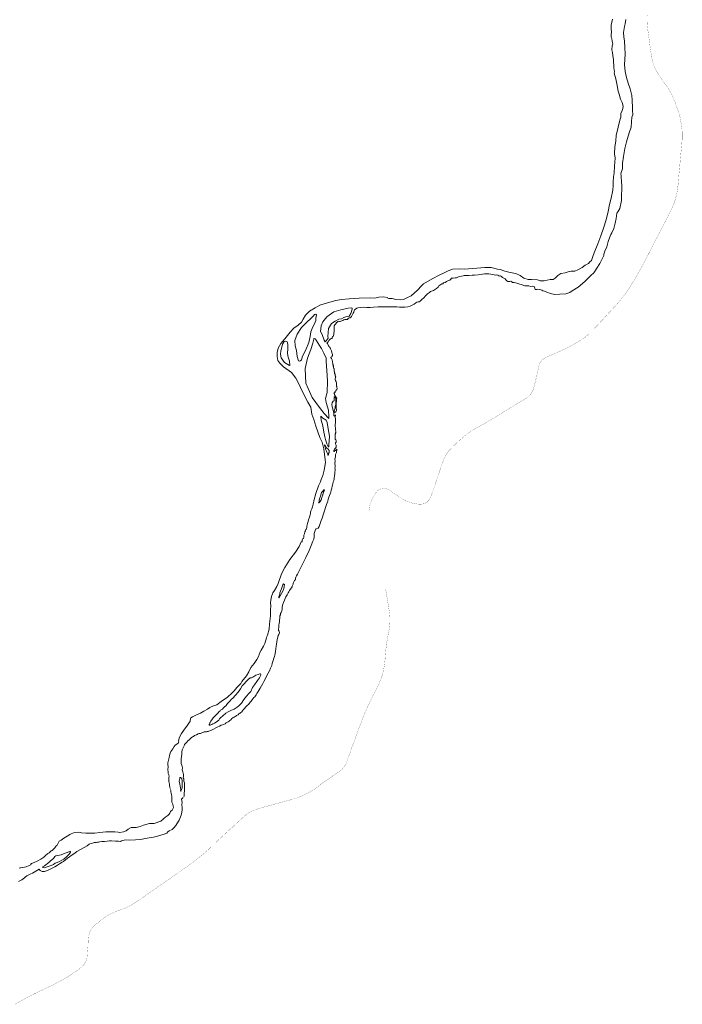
# Model space of a CAD drawing. Header units: metres. Extents: x 347609 to 404409, y 8548087 to 8605413.
# Tile 15 of 50: x 372492 to 374571, y 8560177 to 8563264. Entities that reach past the tile are written whole.
import ezdxf

# ---------------------------------------------------------------- set-up
doc = ezdxf.new("R2010")
doc.units = ezdxf.units.M
doc.layers.add('01. RIO', color=7, linetype='Continuous', lineweight=5, true_color=0x2776bb)
doc.layers.add('Red vial nacional', color=242, linetype='Continuous', lineweight=40)

# ---------------------------------------------------------------- blocks, each defined once
blk = doc.blocks.new('REIORORI')
at = {"layer": '01. RIO', "color": 152, "lineweight": 15, "true_color": 0x2776bb, "flags": 128}
for points in [[(372963.4, 8560853.9), (372962.6, 8560857.7), (372962.1, 8560862.7), (372961.4, 8560866.8), (372960.5, 8560871.3), (372959.8, 8560875.2), (372959.2, 8560882), (372959.5, 8560887.9), (372960.2, 8560891.6), (372959, 8560896.5), (372957.3, 8560900.5), (372957.1, 8560906.3), (372956.8, 8560911.1), (372955.9, 8560914.1), (372956.9, 8560920.5), (372956.3, 8560929.2), (372956.3, 8560934.2), (372958.2, 8560941.8), (372960.2, 8560950.9), (372961.3, 8560956.6), (372963.4, 8560964.5), (372965.6, 8560969.4), (372968.9, 8560973.1), (372971.8, 8560978.3), (372976.4, 8560985.1), (372979.6, 8560989.7), (372984.5, 8560992), (372989.8, 8560997), (372990.4, 8560999.1), (372989.9, 8561003.2), (372992.6, 8561014.3), (372999.6, 8561026.3), (373008.8, 8561039.3), (373015.6, 8561048.8), (373024.4, 8561060.9), (373026.7, 8561064), (373026.7, 8561066.7), (373027.2, 8561071.4), (373029, 8561075.3), (373033.9, 8561078.2), (373046.4, 8561084.9), (373058.5, 8561090), (373069.2, 8561095.6), (373080.4, 8561102), (373088.1, 8561107.9), (373099.3, 8561112.4), (373109.7, 8561115.9), (373123.8, 8561126), (373143.2, 8561139.7), (373157.6, 8561152.7), (373165, 8561159.5), (373173.1, 8561170.1), (373185.1, 8561182.8), (373188.6, 8561188.5), (373202.9, 8561206.9), (373210.3, 8561219), (373216.3, 8561233.3), (373227.3, 8561244.9), (373235.3, 8561257.5), (373242.4, 8561269.3), (373244.1, 8561277.8), (373249.6, 8561287.7), (373256.2, 8561299.5), (373260.9, 8561308.4), (373265.5, 8561326), (373267.2, 8561330.1), (373268.8, 8561334.5), (373274.1, 8561353.2), (373275.4, 8561370.2), (373278.2, 8561395), (373278.7, 8561413.2), (373279.3, 8561426.5), (373278.7, 8561435.5), (373279.3, 8561444.3), (373281.9, 8561455.5), (373285.6, 8561467.2), (373290.7, 8561474.3), (373298.1, 8561487), (373302.1, 8561496.4), (373313, 8561526.2), (373323.3, 8561546.9), (373339.3, 8561571.5), (373356.9, 8561594.3), (373368.7, 8561612.6), (373374.9, 8561626.7), (373377.8, 8561627.3), (373378.3, 8561630), (373378.1, 8561633.3), (373379.5, 8561637.1), (373381.8, 8561637.6), (373382.6, 8561641.6), (373383, 8561645), (373383.1, 8561647.8), (373384.9, 8561651.9), (373386.6, 8561657.8), (373388.8, 8561661.4), (373389.2, 8561665.2), (373391.4, 8561668.1), (373392.3, 8561672.1), (373392.1, 8561676.3), (373393.5, 8561679.9), (373394.2, 8561684.5), (373396.4, 8561690.4), (373398, 8561696.1), (373400.7, 8561704.3), (373403.1, 8561711.1), (373404.2, 8561715.6), (373404.2, 8561719), (373405.4, 8561724.5), (373407.8, 8561730), (373409.9, 8561736.4), (373412.1, 8561745.2), (373415.7, 8561759.9), (373420.7, 8561778.8), (373429.3, 8561802.3), (373434.9, 8561814.7), (373438, 8561822.9), (373442.3, 8561834.7), (373446.6, 8561851.9), (373451.4, 8561875.5), (373450.4, 8561884.2), (373445.9, 8561918.5), (373440.9, 8561939.5), (373433.8, 8561954.5), (373421.1, 8561989.8), (373414.5, 8562010.6), (373408.3, 8562027.6), (373404.9, 8562049.1), (373395.2, 8562065.1), (373379.2, 8562097.6), (373366.8, 8562125), (373358.3, 8562140.5), (373343.9, 8562157.8), (373319.1, 8562175.5), (373307.8, 8562187.1), (373302, 8562195.9), (373299.5, 8562208.3), (373299.2, 8562220.9), (373302.3, 8562233.9), (373310.8, 8562249.3), (373323.2, 8562264), (373340.3, 8562283.9), (373352.2, 8562297.1), (373365.1, 8562305.9), (373375.6, 8562315.8), (373381.1, 8562325), (373388.7, 8562337.6), (373401.3, 8562350.1), (373418.4, 8562360.3), (373433.1, 8562368.6), (373450.2, 8562374.5), (373483.1, 8562383.4), (373501.4, 8562386.6), (373525, 8562389.2), (373556.6, 8562391.1), (373593.6, 8562391.6), (373605.6, 8562391.4), (373618.9, 8562393.8), (373631.8, 8562395), (373645.3, 8562393.3), (373647, 8562390.9), (373650.1, 8562389.7), (373660, 8562389.9), (373671.7, 8562386.9), (373685.2, 8562386.2), (373695.6, 8562386.9), (373706.2, 8562391.8), (373719.7, 8562398.2), (373739.5, 8562415.8), (373752, 8562429.3), (373758.8, 8562436), (373785.9, 8562452.1), (373809.6, 8562464.2), (373821, 8562469.8), (373836, 8562476.7), (373849.2, 8562481.9), (373870.1, 8562483.4), (373886, 8562482), (373926.1, 8562485.1), (373951.3, 8562487), (373970.8, 8562486.7), (373990.4, 8562482.5), (373998.8, 8562480.8), (374013.5, 8562475.6), (374030.1, 8562471.5), (374048, 8562468.8), (374061.6, 8562461.6), (374073.4, 8562454.2), (374086.6, 8562449.5), (374097, 8562449.8), (374116.4, 8562448.2), (374124.6, 8562445.1), (374137.4, 8562445.3), (374156, 8562449.6), (374165.1, 8562450), (374171.9, 8562454), (374179.9, 8562461.6), (374190, 8562468.3), (374203.1, 8562470.6), (374216, 8562474.3), (374221.9, 8562476), (374232.9, 8562476), (374243.3, 8562479.7), (374256.4, 8562486.9), (374265.7, 8562494.5), (374276.5, 8562499.9), (374280, 8562505.3), (374285.7, 8562509.2), (374290.4, 8562521.2), (374293.9, 8562533.6), (374306.1, 8562561.7), (374314.5, 8562586.6), (374323.2, 8562610.8), (374332.1, 8562636.7), (374337.5, 8562662.7), (374342.4, 8562684.7), (374347.8, 8562704.9), (374353.1, 8562729.7), (374353.8, 8562744), (374353.8, 8562755.3), (374354.8, 8562771.9), (374356.9, 8562784.1), (374358.3, 8562805.1), (374360.2, 8562830), (374358.3, 8562843.3), (374358.7, 8562865.2), (374362.5, 8562883.9), (374363.4, 8562901.7), (374367.2, 8562917.9), (374371.2, 8562936.7), (374375.9, 8562952.1), (374377.7, 8562958.4), (374377.3, 8562970.1), (374382.2, 8562979.5), (374383.9, 8562986.1), (374385.2, 8562992.7), (374381.9, 8563004.9), (374377, 8563015.6), (374372.6, 8563030.6), (374368.9, 8563040.2), (374366.2, 8563057.8), (374362.3, 8563078.6), (374356.4, 8563097.1), (374358.1, 8563101.3), (374356, 8563113.1), (374355.9, 8563122), (374354.8, 8563130.9), (374354.8, 8563138.6), (374352.5, 8563151.6), (374351.2, 8563161.2), (374349.9, 8563169.5), (374351, 8563181.9), (374352.2, 8563188.5), (374351, 8563197.4), (374349.8, 8563205.4), (374347.3, 8563209.6), (374347.1, 8563218.1), (374348.2, 8563224.8), (374347.1, 8563237.1), (374347.5, 8563246.7), (374349.1, 8563256.2), (374351.7, 8563265.6)], [(373006.8, 8560827.2), (373007.6, 8560829.4), (373008, 8560836.5), (373008.8, 8560847.7), (373009, 8560857.1), (373009, 8560864.6), (373008.8, 8560871), (373006.7, 8560876.1), (373006.3, 8560881.6), (373006.3, 8560883.6), (373004.8, 8560886.4), (373005.8, 8560891.5), (373005.4, 8560897.5), (373003.5, 8560906), (373001.5, 8560912.2), (373001.9, 8560918.3), (373000.4, 8560926.1), (372998.7, 8560931.5), (372997.8, 8560936.3), (372997.8, 8560945.2), (372999.3, 8560954.5), (373000.2, 8560960.5), (372999.9, 8560967.3), (373001.3, 8560975), (373005.5, 8560983.5), (373007.2, 8560987.7), (373008.6, 8560991.1), (373011.6, 8560994.5), (373016.1, 8560998.2), (373019.4, 8561002.6), (373023.6, 8561005.9), (373025.6, 8561007.9), (373029.7, 8561012.4), (373033.5, 8561015.3), (373036.4, 8561016.2), (373040, 8561019.2), (373046.2, 8561021.7), (373051.8, 8561024.7), (373055.1, 8561025.6), (373059.2, 8561026), (373063, 8561028.1), (373066.4, 8561029.2), (373068.7, 8561030.1), (373070.1, 8561031), (373072.6, 8561031.4), (373075.4, 8561031.2), (373077.5, 8561031.5), (373079.7, 8561032.1), (373082.6, 8561032.3), (373085.2, 8561032.9), (373093.5, 8561035.9), (373095.9, 8561037.5), (373099.6, 8561039.4), (373107.4, 8561043.5), (373113.7, 8561046.8), (373118.6, 8561049.2), (373123.4, 8561051.5), (373127.7, 8561052.8), (373131.2, 8561054.3), (373136, 8561056.6), (373138.4, 8561058.1), (373139.9, 8561059.9), (373143.5, 8561061.8), (373145.5, 8561062.3), (373148.4, 8561064.7), (373151.4, 8561066.5), (373154.3, 8561069.2), (373157.5, 8561072.8), (373159.9, 8561074.5), (373161.3, 8561076.2), (373164.2, 8561077.6), (373167.8, 8561079.6), (373169.7, 8561080), (373171.4, 8561082.1), (373173.7, 8561082.9), (373175.5, 8561084.3), (373177, 8561084.8), (373179.2, 8561087.6), (373182.1, 8561089.2), (373183.8, 8561090.1), (373185.6, 8561091.5), (373188.2, 8561094), (373190.5, 8561096.7), (373194, 8561101), (373196.8, 8561104.5), (373201.3, 8561109.8), (373204.3, 8561113.1), (373206.7, 8561114.2), (373209, 8561117.1), (373214.9, 8561123.9), (373217.5, 8561127.6), (373223.5, 8561134.7), (373226.3, 8561138.4), (373229.2, 8561141), (373231.8, 8561144.3), (373233.8, 8561147.4), (373236.1, 8561151.4), (373240.2, 8561157.6), (373243.4, 8561163.1), (373245.9, 8561167.6), (373254.3, 8561182.3), (373257.7, 8561188.5), (373263.7, 8561200.8), (373266.6, 8561207.4), (373271, 8561215.1), (373275.4, 8561222.5), (373278.4, 8561230.4), (373282.2, 8561239.6), (373284.1, 8561245.6), (373286.6, 8561254.3), (373288.8, 8561261.7), (373291, 8561267.1), (373292.4, 8561271.9), (373294.1, 8561283.4), (373295.3, 8561291.3), (373296.6, 8561299.3), (373297.4, 8561305.8), (373298.2, 8561313.3), (373299.3, 8561320.3), (373301.5, 8561328.3), (373302.7, 8561333.2), (373304.7, 8561336.5), (373306.1, 8561339.2), (373306.4, 8561342.8), (373305.3, 8561346.7), (373303.5, 8561349.1), (373303.2, 8561351.2), (373303.5, 8561353.2), (373304.4, 8561359.3), (373304.9, 8561365.8), (373305.9, 8561371.5), (373306.5, 8561374.5), (373306.3, 8561378.6), (373306.9, 8561381.2), (373307.5, 8561388.9), (373308.2, 8561395.1), (373309.4, 8561397.7), (373309.9, 8561400.3), (373310, 8561402.2), (373312, 8561405.6), (373314.1, 8561410.6), (373314.6, 8561414.8), (373315.3, 8561421.2), (373316.5, 8561427.8), (373319.4, 8561436.8), (373322.4, 8561444.4), (373326.7, 8561454.3), (373330.8, 8561460.8), (373333.1, 8561464.5), (373334.2, 8561467.4), (373335.9, 8561469.8), (373338.1, 8561474.5), (373340.3, 8561477.2), (373344.3, 8561482.9), (373346.3, 8561485.6), (373346.2, 8561487.7), (373347.1, 8561489.7), (373349.3, 8561494.2), (373349.2, 8561496.4), (373350.8, 8561499.8), (373352.5, 8561503.6), (373353.8, 8561506), (373355.2, 8561506.3), (373356.2, 8561506.9), (373356.5, 8561509.1), (373356.7, 8561511.5), (373357.1, 8561512.5), (373358.3, 8561515.8), (373360.4, 8561520.5), (373362.9, 8561525.6), (373365.9, 8561531.3), (373388.9, 8561577.8), (373399.7, 8561599.3), (373406.5, 8561615.2), (373411, 8561629.5), (373414.3, 8561635.7), (373415.3, 8561642.1), (373415.3, 8561645.2), (373416, 8561652.8), (373418.9, 8561662.8), (373420.3, 8561667.3), (373422.8, 8561667.8), (373427.7, 8561669.6), (373430.8, 8561675), (373434.4, 8561684.3), (373437.8, 8561694.3), (373440.2, 8561701.6), (373444.6, 8561715), (373454.3, 8561743.6), (373458.2, 8561754.2), (373459.6, 8561760.2), (373461.4, 8561766.9), (373463.3, 8561772.4), (373467.5, 8561782.6), (373468.8, 8561789.4), (373470.9, 8561795.3), (373472.4, 8561801.2), (373472.8, 8561804.2), (373473.7, 8561809.1), (373475, 8561814.8), (373476.8, 8561819.1), (373478.6, 8561824.4), (373478.8, 8561829.6), (373479.4, 8561831.5), (373479.5, 8561834.9), (373480.3, 8561840.4), (373480.8, 8561846.3), (373481.4, 8561850.3), (373481.5, 8561854.5), (373480.6, 8561858.1), (373481.1, 8561861.6), (373481.1, 8561865.6), (373480.6, 8561872.8), (373481.1, 8561880.1), (373480.6, 8561885.9), (373481.3, 8561889.5), (373482.5, 8561894.1), (373482.6, 8561896), (373482.4, 8561898.6), (373482.5, 8561901.1), (373483.6, 8561903), (373485.4, 8561907.5), (373485.1, 8561909.2), (373486.5, 8561914.9), (373486.6, 8561917.4), (373486.3, 8561917.8), (373484.8, 8561916.3), (373484, 8561914.2), (373482.2, 8561913.3), (373480.7, 8561912.2), (373479.3, 8561910.7), (373478.1, 8561910.2), (373477.1, 8561910.8), (373476.2, 8561911.4), (373476.8, 8561912.4), (373477.8, 8561913.6), (373478.1, 8561914.6), (373478.7, 8561915.8), (373479.4, 8561917.2), (373480.4, 8561918.8), (373482.1, 8561921.1), (373484.2, 8561923.4), (373484.5, 8561924.3), (373484.7, 8561927.8), (373484.4, 8561929.6), (373483.7, 8561931.8), (373482.9, 8561934.6), (373482.1, 8561935.2), (373482.6, 8561937.8), (373484.1, 8561939.8), (373484.4, 8561941.6), (373484.2, 8561944.4), (373483.3, 8561946.9), (373481.9, 8561949.1), (373481.1, 8561951), (373481.7, 8561952.8), (373481.7, 8561955.2), (373481.7, 8561958.6), (373481.9, 8561962.5), (373481.8, 8561964.7), (373482.5, 8561965.8), (373482, 8561967.6), (373483, 8561969), (373483.8, 8561970.4), (373482.9, 8561971.3), (373483, 8561973.2), (373483.3, 8561973.7), (373483.1, 8561974.8), (373482.1, 8561977.1), (373482.3, 8561980.2), (373482.2, 8561984.8), (373481.7, 8561988.3), (373481.6, 8561992.1), (373481.8, 8561996.3), (373482.1, 8561999.5), (373482.3, 8562002.5), (373482.2, 8562004.9), (373482.1, 8562008.6), (373482, 8562011.4), (373482.1, 8562013.6), (373481.8, 8562016.5), (373481.2, 8562017.6), (373481.6, 8562020), (373482, 8562022), (373482.4, 8562023.6), (373482.3, 8562025), (373480.9, 8562023.6), (373479.3, 8562021.5), (373478.5, 8562022), (373477.2, 8562023.2), (373477.4, 8562024.8), (373477.3, 8562026), (373477.7, 8562026.9), (373477.5, 8562028.6), (373477.5, 8562030), (373478.7, 8562031.6), (373479.6, 8562033.3), (373480.3, 8562033.5), (373481.3, 8562033.5), (373482.3, 8562033.7), (373483.5, 8562034.7), (373484.6, 8562036.2), (373485.8, 8562038.6), (373485.4, 8562042.2), (373485, 8562045), (373484.8, 8562048.9), (373484.5, 8562050.7), (373484.5, 8562052.8), (373484.2, 8562054.6), (373484.5, 8562056.8), (373484.8, 8562059.4), (373485, 8562063.5), (373485.6, 8562067), (373485.7, 8562070), (373485.4, 8562071.7), (373485.8, 8562074), (373486.2, 8562077.5), (373484.8, 8562079.2), (373482.1, 8562082.8), (373481.7, 8562083.7), (373481, 8562085.7), (373480.1, 8562086.6), (373479.3, 8562088.4), (373478.9, 8562091.5), (373478.1, 8562092.6), (373477.7, 8562093.4), (373480.1, 8562095.2), (373481.1, 8562096.7), (373480.7, 8562098), (373482.3, 8562099.9), (373485.1, 8562103.4), (373487.1, 8562105.1), (373487.8, 8562106.2), (373487.6, 8562107.8), (373487.3, 8562109), (373486.7, 8562110.5), (373486.3, 8562112.5), (373486.3, 8562114), (373485.8, 8562115), (373485.3, 8562115.7), (373485.3, 8562119.7), (373485.2, 8562122.1), (373485.3, 8562124.1), (373485.3, 8562126.8), (373484.7, 8562128.3), (373483.6, 8562129.5), (373483.3, 8562131.6), (373482.6, 8562133.1), (373481.4, 8562135.9), (373481.3, 8562137.6), (373482, 8562141.3), (373482.8, 8562142.1), (373483, 8562143.1), (373482.6, 8562143.9), (373482.3, 8562144.7), (373482.1, 8562146.9), (373481.8, 8562147.7), (373481, 8562148.3), (373481.1, 8562149.7), (373481.5, 8562150.2), (373481.3, 8562151.5), (373481, 8562152.5), (373480.2, 8562153.3), (373480.1, 8562153.8), (373479.8, 8562155), (373479.6, 8562156.1), (373479.5, 8562156.7), (373479.8, 8562158.6), (373480.1, 8562159.4), (373479.7, 8562160.7), (373478.6, 8562161.1), (373478.4, 8562163), (373478.6, 8562164.4), (373478.4, 8562165.3), (373478.3, 8562166), (373478.3, 8562167), (373478.2, 8562169.1), (373477.2, 8562170.3), (373476.5, 8562172.1), (373476.5, 8562173.8), (373476, 8562175.4), (373476.2, 8562176.3), (373475.5, 8562177.6), (373475.6, 8562178.8), (373475.7, 8562179.9), (373475.2, 8562181.8), (373474.6, 8562183.1), (373474.3, 8562184.2), (373474.4, 8562186.2), (373474, 8562187.4), (373473.2, 8562189), (373473.3, 8562191), (373473.1, 8562192.6), (373472.7, 8562193.8), (373471.8, 8562195.9), (373471.6, 8562198), (373471.3, 8562199.9), (373469.6, 8562201.6), (373467.5, 8562204.9), (373468.1, 8562205.9), (373471.8, 8562208.1), (373471.5, 8562209.2), (373472.3, 8562210.4), (373473.1, 8562211.5), (373473.4, 8562212), (373472.7, 8562214), (373471.5, 8562217.9), (373471, 8562219.4), (373471.3, 8562220.4), (373470.8, 8562222.1), (373470, 8562224.6), (373469.7, 8562226.2), (373467.9, 8562230.1), (373467, 8562232.6), (373466.7, 8562234.4), (373466.3, 8562235), (373465, 8562235.8), (373462.1, 8562239), (373460.2, 8562242), (373456.9, 8562249.2), (373455.7, 8562251.4), (373458.2, 8562253.1), (373459.8, 8562254), (373460.1, 8562256.5), (373461.3, 8562258.6), (373463.6, 8562260.1), (373464.4, 8562261.8), (373466.4, 8562263.6), (373469.2, 8562264.7), (373471.2, 8562265), (373472, 8562265.3), (373472.5, 8562267.6), (373472.7, 8562269.7), (373473.6, 8562270.6), (373474.7, 8562271.1), (373476.2, 8562273.5), (373477, 8562277.1), (373477.3, 8562279.8), (373477.7, 8562282.5), (373477.9, 8562285.1), (373478, 8562289.9), (373478.4, 8562294.8), (373478.8, 8562300), (373478.6, 8562303.8), (373480.2, 8562307.1), (373482.3, 8562309.6), (373484.2, 8562311.5), (373484.4, 8562312.6), (373484.4, 8562313.9), (373485.4, 8562314.5), (373487, 8562315.1), (373488.1, 8562315.6), (373489.1, 8562316.7), (373489.6, 8562317.8), (373491.8, 8562318.4), (373495, 8562318.1), (373496.7, 8562317.9), (373499.6, 8562318.6), (373502.4, 8562319.6), (373505, 8562321.2), (373508.9, 8562323), (373512.1, 8562324.3), (373515.6, 8562324.4), (373519.6, 8562323.7), (373520.5, 8562323.8), (373521, 8562324.7), (373521, 8562326.4), (373522.9, 8562327.9), (373525, 8562329.3), (373527.1, 8562329.1), (373529.2, 8562329.8), (373531, 8562331.1), (373532.8, 8562333.5), (373536.1, 8562339.6), (373538.4, 8562343.9), (373540.4, 8562347.6), (373541.4, 8562352.8), (373542.4, 8562354.4), (373545.5, 8562356.9), (373549.5, 8562359.3), (373552.8, 8562360.5), (373571.5, 8562362.7), (373580.4, 8562362.1), (373590.9, 8562362.1), (373601.7, 8562363.2), (373616.5, 8562364), (373632.9, 8562364.2), (373653, 8562363.6), (373674.5, 8562363.6), (373683.6, 8562362.7), (373699.7, 8562362.7), (373709.5, 8562364.2), (373716.8, 8562365.9), (373729.3, 8562372), (373734.9, 8562376.6), (373737.8, 8562378.3), (373742, 8562379.5), (373745.5, 8562379.1), (373748.4, 8562381.3), (373754.7, 8562387.9), (373759.4, 8562391.7), (373765.1, 8562398.7), (373771.2, 8562404.6), (373777.1, 8562409.2), (373780.9, 8562412.4), (373784.2, 8562412.9), (373790.4, 8562415.2), (373799.1, 8562421.5), (373805.1, 8562425.5), (373807.2, 8562429.5), (373816, 8562435.5), (373819.1, 8562436.3), (373821.8, 8562438.9), (373826.4, 8562440.5), (373830.4, 8562443.5), (373834.7, 8562445.3), (373840.7, 8562448), (373844.8, 8562451.1), (373846.7, 8562453.4), (373851.2, 8562453.7), (373858, 8562454.8), (373862.6, 8562455.1), (373866.6, 8562457.1), (373870.5, 8562458.5), (373877.5, 8562459.8), (373883.5, 8562461.2), (373886.7, 8562462), (373894.9, 8562461.8), (373901.3, 8562462.3), (373910.9, 8562463.3), (373918.6, 8562463.6), (373930.4, 8562464.1), (373939.1, 8562465.2), (373943.6, 8562466.1), (373949.5, 8562467.2), (373956.3, 8562467.8), (373963.8, 8562467), (373970, 8562466.4), (373979.8, 8562464.1), (373984, 8562462.8), (373986.8, 8562464), (373991.8, 8562462.9), (373995.1, 8562460.7), (373998.2, 8562459.8), (373999.7, 8562460.7), (374003.6, 8562458.6), (374006.7, 8562455.7), (374011.1, 8562453.3), (374014.7, 8562451.6), (374017.2, 8562448.2), (374020, 8562445.6), (374023.6, 8562443.5), (374028.7, 8562443.4), (374032.4, 8562444.1), (374035.4, 8562441.9), (374037.7, 8562440.6), (374043.1, 8562439.8), (374051.1, 8562438.1), (374057.4, 8562435.5), (374068.3, 8562432.6), (374076.4, 8562429.9), (374081.8, 8562429.9), (374089.2, 8562429.7), (374094.2, 8562427.2), (374099.7, 8562428.8), (374105.7, 8562427.3), (374108, 8562422.2), (374109.4, 8562418.6), (374114.6, 8562418.1), (374117.7, 8562419.1), (374123.5, 8562417.8), (374129.4, 8562416.1), (374132.7, 8562413.8), (374137.9, 8562412.7), (374145.3, 8562410.3), (374156.9, 8562405.5), (374170.7, 8562402.9), (374186.1, 8562403.6), (374205.6, 8562404.9), (374217.7, 8562408.4), (374224.9, 8562413.9), (374243.7, 8562425.7), (374264.9, 8562443.4), (374283.9, 8562461.7), (374292.7, 8562470.1), (374311.7, 8562499.6), (374324.4, 8562524.6), (374324.8, 8562529.3), (374327.8, 8562538.5), (374333.4, 8562552.4), (374337.6, 8562568.6), (374342.7, 8562580.2), (374346.3, 8562590.2), (374349.7, 8562596.1), (374356.1, 8562609.4), (374359.8, 8562625.9), (374362.9, 8562640.6), (374365.7, 8562657.8), (374368.4, 8562662.1), (374374.3, 8562672.4), (374379.8, 8562697), (374379.6, 8562719), (374380.7, 8562727.9), (374381.4, 8562745.9), (374379.9, 8562754.4), (374379.4, 8562760.3), (374378.9, 8562768.2), (374379, 8562775.6), (374377.4, 8562779.9), (374378.7, 8562785.1), (374383.1, 8562796.4), (374383.4, 8562814.2), (374385.8, 8562835), (374390.3, 8562860.5), (374395.6, 8562881.3), (374404.4, 8562909), (374410.2, 8562927.3), (374410.7, 8562943.6), (374412.4, 8562958.4), (374415.2, 8562965.7), (374414.1, 8562980.5), (374414.7, 8562989.3), (374414.7, 8562997), (374413.2, 8563002.8), (374413, 8563012.4), (374412, 8563026.8), (374407.4, 8563047.7), (374400.4, 8563065.2), (374395.6, 8563083.5), (374391.1, 8563101.8), (374389.2, 8563123.4), (374390.9, 8563156.2), (374390.7, 8563177.5), (374389, 8563197), (374387.3, 8563210.3), (374385.6, 8563224), (374389, 8563243.4), (374391.1, 8563251.3), (374393.5, 8563265)], [(372491.5, 8560603), (372492.3, 8560604.2), (372500.9, 8560605.6), (372512.1, 8560608.2), (372520.9, 8560612), (372526.4, 8560613.7), (372526.8, 8560616.5), (372528.8, 8560618.4), (372537.2, 8560621.2), (372546.2, 8560625.5), (372558.2, 8560631.5), (372567.5, 8560638.1), (372573.8, 8560644), (372578.4, 8560648.1), (372580, 8560649.8), (372584.5, 8560651.3), (372586.4, 8560653.9), (372590.7, 8560657.5), (372593.9, 8560658.9), (372596, 8560661.1), (372601, 8560665.9), (372604.6, 8560671.1), (372605.6, 8560673.3), (372608.8, 8560676.2), (372611.6, 8560679.7), (372612.8, 8560684.1), (372615.4, 8560688), (372621.5, 8560691.2), (372629.9, 8560697.9), (372640, 8560703.7), (372649.2, 8560709.3), (372652.8, 8560711.6), (372663.3, 8560714.9), (372677.3, 8560716.1), (372685.6, 8560714.7), (372698.8, 8560712.9), (372714.2, 8560713.3), (372727.4, 8560713.3), (372742.7, 8560715.2), (372762.1, 8560717), (372775, 8560718), (372789.7, 8560717.8), (372800.3, 8560716.4), (372805.3, 8560715.9), (372817.7, 8560717.9), (372825.6, 8560720.3), (372831.8, 8560726), (372840.9, 8560730.7), (372857.4, 8560731.6), (372869.3, 8560734.2), (372880.1, 8560738.2), (372898.9, 8560743.2), (372913.2, 8560744.1), (372934.7, 8560750.5), (372941.5, 8560756.9), (372945.1, 8560760.1), (372949.9, 8560764.2), (372956.3, 8560768.5), (372960.3, 8560772.9), (372962.5, 8560775.9), (372963.2, 8560779.3), (372964.3, 8560781.6), (372966.3, 8560782.3), (372970, 8560785.5), (372972.5, 8560789.7), (372974.2, 8560794.2), (372973.2, 8560798.3), (372971.6, 8560803.9), (372968.6, 8560810.8), (372968.7, 8560815.2), (372968.8, 8560820), (372969.4, 8560823.9), (372969.2, 8560829.1), (372968.1, 8560834), (372967, 8560838.6), (372965.9, 8560842.5), (372965.6, 8560845.9), (372964.3, 8560850.4)], [(372487.4, 8560561.5), (372497.9, 8560566.8), (372506.8, 8560573.2), (372509.3, 8560576.7), (372514.4, 8560579.2), (372520.7, 8560582.8), (372526.2, 8560585.6), (372531.3, 8560588), (372547.4, 8560596.8), (372552.4, 8560600.5), (372555.6, 8560596.7), (372562.4, 8560593.2), (372569.8, 8560593.6), (372578.3, 8560596.4), (372589.4, 8560601.5), (372602, 8560607.5), (372610.3, 8560612.9), (372616.2, 8560617.4), (372624.9, 8560622.5), (372629.1, 8560624.5), (372635.5, 8560629.6), (372641.9, 8560634.6), (372647.4, 8560639), (372653.1, 8560642.9), (372664.1, 8560650.8), (372671.3, 8560656), (372680.2, 8560661.5), (372693.6, 8560668.4), (372703.2, 8560673.7), (372709.2, 8560678.5), (372711.8, 8560680), (372720, 8560682.4), (372726.4, 8560683.8), (372732.1, 8560683.8), (372735.5, 8560684.9), (372740.1, 8560685.2), (372742.5, 8560686), (372749.2, 8560687.2), (372757.7, 8560687.3), (372766.4, 8560687.8), (372773.7, 8560689.6), (372780.1, 8560689.3), (372791.9, 8560688), (372801.2, 8560688.2), (372807.8, 8560686.9), (372807.6, 8560687.2), (372811.4, 8560689.6), (372823.1, 8560692.2), (372837.3, 8560691.8), (372854.8, 8560691.9), (372870.7, 8560693.6), (372891.7, 8560697.5), (372911, 8560700.5), (372924.4, 8560704.3), (372944.8, 8560709.7), (372952.8, 8560713.1), (372956.4, 8560717.3), (372961, 8560721.1), (372970.2, 8560725.3), (372975.3, 8560730.3), (372981.3, 8560737), (372985, 8560742.4), (372991.7, 8560753.9), (372997.8, 8560769.9), (373000, 8560778.7), (373001.2, 8560786.5), (373001.4, 8560792.6), (373000, 8560803.1), (373001, 8560809.8), (372999.2, 8560819.7), (373000.7, 8560821), (373004.1, 8560824.9), (373004.6, 8560825.4)]]:
    blk.add_lwpolyline(points, dxfattribs=at)
for points in [[(373366.3, 8562194.3), (373362.4, 8562208.4), (373360.3, 8562226.8), (373356.1, 8562241.4), (373355, 8562258.2), (373362.1, 8562278.1), (373375.5, 8562298.9), (373393.6, 8562317), (373404.4, 8562326.2), (373412, 8562334.8), (373416.9, 8562340.1), (373420.4, 8562340.9), (373422.7, 8562338.5), (373421.1, 8562328.5), (373420.4, 8562320.7), (373416.4, 8562310.2), (373411.4, 8562301.5), (373404.9, 8562285.5), (373402.8, 8562270.6), (373398.3, 8562252.5), (373389.1, 8562229.4), (373378.9, 8562209.2), (373375.6, 8562197.9), (373372.4, 8562194.9), (373369, 8562193.5)], [(373532.9, 8562360.7), (373522, 8562359.3), (373498.7, 8562354.3), (373477.7, 8562347.7), (373454.9, 8562332.3), (373442.7, 8562317.2), (373437.1, 8562304.7), (373435.8, 8562286.1), (373440.6, 8562276.9), (373446.4, 8562259.6), (373450.1, 8562254.3), (373452.8, 8562257.2), (373459.4, 8562265.2), (373458.9, 8562271), (373459.4, 8562283.8), (373460.2, 8562295.7), (373470, 8562311.1), (373481.4, 8562318.8), (373493.4, 8562325.1), (373501.1, 8562326.5), (373508.5, 8562329.9), (373515.1, 8562332.8), (373525.5, 8562334.7), (373530.5, 8562343.2), (373535.2, 8562356.7), (373534.7, 8562360.1)], [(373316.6, 8562246.7), (373313.6, 8562237.9), (373310.7, 8562226.4), (373310, 8562215.6), (373311.8, 8562204), (373322.8, 8562189.7), (373338.3, 8562179.9), (373339.6, 8562181.3), (373337.8, 8562193.6), (373333.6, 8562205.7), (373331.5, 8562217.8), (373333.3, 8562233.1), (373333.3, 8562239.7), (373332.6, 8562247), (373330.5, 8562253.7), (373326.7, 8562256), (373321, 8562254.9), (373318.2, 8562250.2)], [(373414.5, 8562262.8), (373411.3, 8562249.8), (373405, 8562230.1), (373395.1, 8562203.2), (373387.6, 8562170.5), (373388, 8562146), (373389.2, 8562124.3), (373396.3, 8562107.8), (373408.9, 8562079.4), (373432.6, 8562048.1), (373447.2, 8562029.2), (373461.1, 8562013.8), (373461.6, 8562018.5), (373460, 8562039.7), (373452.8, 8562064.2), (373451.6, 8562076.9), (373456.8, 8562095.2), (373457.8, 8562130.9), (373455.3, 8562165), (373453.8, 8562176.6), (373452.8, 8562195), (373452.8, 8562202.9), (373445.9, 8562218.3), (373438.2, 8562232.8), (373432.7, 8562242.7), (373421.6, 8562259.4), (373418.6, 8562263.7), (373416, 8562264.3), (373414.9, 8562263.7)], [(373479.2, 8562081.8), (373478.6, 8562080.5), (373478.7, 8562078), (373478.5, 8562073.8), (373478.2, 8562069.3), (373475.3, 8562067.8), (373472.3, 8562062.7), (373471.1, 8562059.1), (373472.3, 8562050.2), (373473.9, 8562044.4), (373475.5, 8562038.5), (373475.8, 8562034.7), (373476.2, 8562033.7), (373477, 8562033.9), (373478, 8562036.3), (373479.8, 8562040.1), (373480.8, 8562043), (373481.2, 8562046.8), (373481.3, 8562051), (373482.4, 8562056), (373483, 8562058.1), (373483.3, 8562062.5), (373483.8, 8562066.4), (373483.5, 8562070.2), (373483.7, 8562071.8), (373484, 8562074.4), (373484.2, 8562075.6), (373483.5, 8562077.2), (373481.5, 8562079.7), (373480.8, 8562080.9), (373480.4, 8562081.7), (373479.9, 8562081.8)], [(373436.7, 8562021.5), (373442.5, 8562014.8), (373453.1, 8562008.5), (373456.3, 8562001.3), (373459.2, 8561981.2), (373461.1, 8561969.9), (373463.5, 8561958), (373463.1, 8561942.1), (373461.8, 8561933.7), (373461.5, 8561927.8), (373461.7, 8561925.1), (373460.5, 8561924.8), (373459.1, 8561926.4), (373455.4, 8561934.7), (373451.4, 8561948), (373449.2, 8561955.9), (373447.5, 8561961.5), (373445.9, 8561971), (373443.2, 8561990.6), (373437.9, 8562008.9), (373436.7, 8562018.5), (373436.3, 8562020.3), (373436.4, 8562021.2)], [(373447.7, 8561931.4), (373450.1, 8561929.7), (373452.4, 8561925.6), (373454.5, 8561922.2), (373456.8, 8561919.4), (373458.3, 8561918.1), (373460.1, 8561916.6), (373461.7, 8561914.6), (373462.2, 8561912.9), (373462.4, 8561911.1), (373462.1, 8561907.2), (373460.8, 8561903.5), (373460.2, 8561899.8), (373459.5, 8561899.2), (373457.9, 8561900.2), (373457.1, 8561903.9), (373455, 8561907.7), (373454.1, 8561911.4), (373452.6, 8561915.7), (373451.5, 8561918), (373451, 8561920.2), (373450.4, 8561922.7), (373449, 8561927.9), (373448.2, 8561929.4), (373447.9, 8561930.4)], [(373429.4, 8561748.9), (373431.4, 8561753.4), (373431.4, 8561756.1), (373432.1, 8561761.4), (373435, 8561770), (373438.9, 8561781.6), (373442.4, 8561786.3), (373445, 8561789.5), (373447, 8561789.8), (373447.7, 8561788.9), (373445, 8561783.4), (373442.6, 8561774), (373440.1, 8561765.6), (373437.9, 8561758.8), (373434.3, 8561753.5), (373431, 8561749.9), (373430, 8561748.7)], [(373305.7, 8561450.8), (373309, 8561457.3), (373313, 8561464.9), (373316.8, 8561472.6), (373320.2, 8561480.6), (373321.2, 8561486), (373321.5, 8561489.2), (373322.6, 8561491.4), (373322.7, 8561493.4), (373319.6, 8561494.9), (373316.9, 8561491.6), (373314.7, 8561486.3), (373312.8, 8561479.3), (373309.8, 8561472.6), (373307.8, 8561466.7), (373307.6, 8561463.7), (373306.3, 8561459.3), (373304.9, 8561454), (373304.7, 8561452.1), (373305, 8561451.1)], [(373235.8, 8561188.5), (373228.8, 8561178.6), (373221.8, 8561170.6), (373216.8, 8561157.8), (373211, 8561151.4), (373203.1, 8561143.1), (373195.3, 8561132.2), (373187.9, 8561121.3), (373179, 8561112.7), (373174.1, 8561108.8), (373167.9, 8561103.9), (373164.7, 8561101.8), (373155.9, 8561099.1), (373145.3, 8561094.1), (373138, 8561089.7), (373134.8, 8561087), (373131.9, 8561083.9), (373128, 8561080), (373122.5, 8561075.6), (373118.5, 8561071.5), (373115.9, 8561068), (373108, 8561061.8), (373102.6, 8561058.4), (373098, 8561056.1), (373094.1, 8561054), (373091.2, 8561053.1), (373089.1, 8561052.5), (373087.6, 8561052.4), (373086.5, 8561052.5), (373086.1, 8561052.7), (373086, 8561053.7), (373087.6, 8561055.6), (373088.4, 8561057.1), (373088.4, 8561058.4), (373088.2, 8561058.9), (373088.7, 8561060.8), (373091.6, 8561065), (373096.2, 8561071.5), (373099, 8561074.9), (373102, 8561078.6), (373104.9, 8561081.1), (373108.3, 8561083.9), (373110.5, 8561086.3), (373112.1, 8561088.9), (373114.7, 8561091), (373116.2, 8561093.3), (373119.4, 8561095.6), (373120.6, 8561097.5), (373122.4, 8561098.8), (373124.1, 8561100.8), (373127.7, 8561102.6), (373130.2, 8561105.2), (373133.4, 8561108.7), (373138.9, 8561114.1), (373143.7, 8561119.7), (373148.1, 8561124.1), (373150.8, 8561126.8), (373156.6, 8561133.4), (373160, 8561137.1), (373168.8, 8561146), (373175.6, 8561154.2), (373179.8, 8561159.8), (373184.6, 8561166.3), (373190, 8561175), (373195.5, 8561181.1), (373201.7, 8561188.6), (373208, 8561195.3), (373214.8, 8561200.1), (373219.1, 8561200.6), (373222.6, 8561202.6), (373233, 8561208.5), (373239.5, 8561211.1), (373244.8, 8561212.5), (373247.2, 8561212.5), (373248.4, 8561211.3), (373248.2, 8561209.1), (373243.9, 8561200.4), (373237.2, 8561191.8)], [(372997.3, 8560844.8), (372999.3, 8560850), (373001.3, 8560854.5), (373001.5, 8560861), (373001.3, 8560872.1), (373001.1, 8560878.5), (373000.5, 8560883.5), (372999.4, 8560886.3), (372995.9, 8560888.2), (372993.8, 8560887.6), (372993.7, 8560884.2), (372992.6, 8560881.7), (372991.8, 8560875.5), (372993.8, 8560867.7), (372995.5, 8560859.8), (372996.6, 8560856.4), (372997.4, 8560849.6), (372996.6, 8560845.9), (372996.9, 8560844.5)], [(372563.6, 8560607.8), (372568.9, 8560610.9), (372582.8, 8560621.4), (372587.8, 8560626.4), (372597.8, 8560634.1), (372602.1, 8560640), (372605.4, 8560642), (372621.4, 8560645.2), (372634.3, 8560651), (372648.7, 8560655.8), (372650.5, 8560655.9), (372650.9, 8560653.6), (372646.7, 8560647.2), (372639.3, 8560639.7), (372630.4, 8560632), (372624, 8560628.6), (372616.9, 8560624.9), (372608.9, 8560621.6), (372603.2, 8560619), (372598, 8560615.3), (372590.3, 8560612.1), (372580.9, 8560609), (372575.1, 8560606.3), (372568.2, 8560605.1), (372564.4, 8560606), (372563.8, 8560606.6)]]:
    blk.add_lwpolyline(points, close=True, dxfattribs=at)

msp = doc.modelspace()

# ---------------------------------------------------------------- linework, layer by layer
at = {"layer": 'Red vial nacional', "transparency": 33554623, "const_width": 0.5}
for points in [[(373587.8, 8561725.2), (373590.1, 8561740.5), (373594.9, 8561754.9), (373601.2, 8561768.1), (373608.2, 8561779.7), (373616.1, 8561788.6), (373625.1, 8561793.4), (373634.8, 8561794.7), (373643.7, 8561793.1), (373651.8, 8561789.1), (373659.3, 8561783.9), (373667, 8561778.4), (373675, 8561772.7), (373683.5, 8561766.8), (373692.6, 8561760.8), (373702.8, 8561755.4), (373714.1, 8561751), (373726.2, 8561747.7), (373738.1, 8561745.6), (373749.2, 8561744.8), (373759.4, 8561746.2), (373768.6, 8561750.8), (373776, 8561758.6), (373781.4, 8561768.4), (373785.7, 8561779.6), (373789.8, 8561791.5), (373794, 8561804.1), (373798.6, 8561817.4), (373803.4, 8561831.3), (373808.3, 8561845.5), (373813.1, 8561859.6), (373817.9, 8561873.8), (373823.1, 8561887.6), (373829.8, 8561900.3), (373838.3, 8561912.2), (373848.5, 8561923.3), (373859.3, 8561933.6), (373871, 8561944.4), (373883, 8561955.1), (373895, 8561965.1), (373907.4, 8561974), (373919.2, 8561981.2), (373929, 8561986.6), (373935.9, 8561990.1), (373947.4, 8561996.2), (373956, 8562001.4), (373961.2, 8562004.7), (373967.5, 8562008.5), (373974.9, 8562012.9), (373982.4, 8562017.3), (373990.3, 8562022), (373998.9, 8562027.2), (374008.1, 8562033), (374017.9, 8562039), (374027.5, 8562044.9), (374036.8, 8562050.6), (374045.9, 8562056.3), (374054.8, 8562061.8), (374063.8, 8562067.1), (374072.9, 8562072.2), (374081.6, 8562077.4), (374089.2, 8562083.2), (374095.6, 8562090.4), (374100.7, 8562099.4), (374104.4, 8562109.9), (374107.5, 8562121.5), (374110.5, 8562133.6), (374113.5, 8562145.9), (374116.3, 8562158.2), (374118.8, 8562169.7), (374121.2, 8562180.3), (374124.7, 8562189.4), (374130.2, 8562196.8), (374137.7, 8562202.5), (374146, 8562206.6), (374153.9, 8562210), (374159.6, 8562212.5), (374167.2, 8562215.8), (374176.1, 8562219.9), (374182.2, 8562222.6), (374189.5, 8562225.9), (374197.7, 8562229.7), (374205.9, 8562233.6), (374214.6, 8562238), (374224, 8562243), (374234.1, 8562248.6), (374244.4, 8562254.6), (374254.5, 8562260.8), (374264.2, 8562267.5), (374273.5, 8562275.2), (374282.7, 8562283.9), (374292, 8562293.3), (374301.3, 8562303.2), (374310.6, 8562313), (374320, 8562322.9), (374329.5, 8562333.3), (374339.3, 8562344), (374349.5, 8562354.9), (374359.8, 8562366), (374369.9, 8562377.1), (374379.9, 8562388.8), (374389.5, 8562401.3), (374398.7, 8562414.7), (374407.6, 8562428.3), (374416, 8562441.8), (374424.1, 8562455), (374431.6, 8562467.9), (374438.3, 8562480.3), (374445.1, 8562492.6), (374451.9, 8562505.2), (374458.9, 8562518.4), (374465.7, 8562531.8), (374472.3, 8562544.9), (374479, 8562558.2), (374486, 8562571.7), (374493.3, 8562585.4), (374500.7, 8562599.3), (374508, 8562613.5), (374515.3, 8562627.9), (374522.7, 8562642.3), (374530, 8562656.4), (374536.9, 8562670.2), (374543.2, 8562684.1), (374548.1, 8562698.3), (374552.8, 8562714.4), (374555.3, 8562730.1), (374557.4, 8562747), (374558.9, 8562764.5), (374560.4, 8562782.4), (374562.3, 8562801), (374563.8, 8562818.7), (374565.3, 8562836.1), (374567, 8562853.2), (374568.6, 8562870.2), (374570, 8562887.2), (374570.4, 8562904.3), (374569.6, 8562921.5), (374566.9, 8562938.3), (374564.1, 8562956.1), (374559.5, 8562973.1), (374553.6, 8562988.9), (374548, 8563004.8), (374542, 8563020), (374535, 8563034.6), (374526.7, 8563048.6), (374517.4, 8563062), (374507.8, 8563075.1), (374498.7, 8563088.2), (374490.4, 8563101.6), (374483.2, 8563115.9), (374478.1, 8563131.4), (374474.3, 8563147.3), (374471.8, 8563163.7), (374469.5, 8563180.4), (374467.3, 8563197.1), (374465, 8563213.9), (374462.7, 8563230.4), (374460.8, 8563246.4), (374459.7, 8563262.2), (374460.2, 8563278.2)], [(372477, 8560176.9), (372492.6, 8560185.8), (372508.3, 8560194.4), (372524.1, 8560202.7), (372540.9, 8560211.2), (372556.5, 8560218.6), (372572.9, 8560226.3), (372589, 8560234.1), (372605, 8560242.1), (372620.6, 8560250.3), (372635.9, 8560259), (372650.6, 8560268.2), (372664.5, 8560277.4), (372676.7, 8560285.9), (372686.7, 8560293.7), (372694.1, 8560301.8), (372699.5, 8560311.2), (372702.4, 8560321.6), (372703.5, 8560332.3), (372704.2, 8560343.8), (372705.6, 8560356.1), (372706.1, 8560368.5), (372706.8, 8560380.7), (372708.2, 8560392.3), (372711.4, 8560403.4), (372716.9, 8560413.6), (372724.7, 8560422.7), (372734.2, 8560430.6), (372744.5, 8560438.2), (372755.2, 8560446.1), (372766.4, 8560454.1), (372778.5, 8560461.2), (372791.1, 8560466.8), (372803.6, 8560471.3), (372816.1, 8560475.7), (372828.5, 8560480.9), (372840.9, 8560487.5), (372853.3, 8560495.3), (372865.8, 8560503.8), (372878.5, 8560512.4), (372891, 8560521), (372903.3, 8560529.5), (372915.5, 8560538), (372927.3, 8560546.4), (372938.4, 8560554.3), (372950.9, 8560562.5), (372962.1, 8560570.3), (372973.2, 8560578.1), (372983.5, 8560585.7), (372995.6, 8560593.8), (373007, 8560601.8), (373018.5, 8560609.9), (373029.9, 8560618.1), (373041.2, 8560626.5), (373052.2, 8560635.1), (373063, 8560644), (373073.6, 8560653.1), (373084.2, 8560662.5), (373094.6, 8560672.2), (373104.2, 8560681.8), (373114.7, 8560691.6), (373125.5, 8560701.5), (373136.8, 8560711.9), (373147.8, 8560721.9), (373158.9, 8560731.9), (373169.1, 8560741.5), (373179.9, 8560751.4), (373190.3, 8560761), (373201.2, 8560770.7), (373212.2, 8560778.5), (373224.6, 8560784.4), (373237.8, 8560789.2), (373251.7, 8560793.5), (373265.3, 8560797.2), (373280, 8560801.2), (373295, 8560805.3), (373310.1, 8560809.4), (373325.7, 8560813.7), (373339.8, 8560817.5), (373354.5, 8560821.6), (373368.9, 8560826.4), (373383, 8560832.6), (373402.4, 8560843.1), (373415.5, 8560850.4), (373422, 8560854.9), (373438.3, 8560868.5), (373452.1, 8560877.5), (373465.5, 8560886.4), (373477.2, 8560895.2), (373486.2, 8560901.3), (373495.5, 8560907.8), (373504.2, 8560915), (373511, 8560922.8), (373516.1, 8560931.4), (373523.9, 8560954.5), (373529.5, 8560969.6), (373535.1, 8560985.1), (373540.9, 8561001), (373546.9, 8561017.2), (373553, 8561033.9), (373559.1, 8561050.6), (373565.5, 8561067.5), (373571.6, 8561083.9), (373579.4, 8561100.7), (373586.5, 8561117.1), (373594.1, 8561133), (373602.2, 8561148.6), (373610.2, 8561164), (373617.8, 8561179.3), (373624.3, 8561194.9), (373629.7, 8561210.8), (373633.7, 8561227), (373636.4, 8561243.2), (373638.1, 8561259.4), (373639.4, 8561275.5), (373640.9, 8561291.6), (373642.8, 8561307.6), (373645.3, 8561323.5), (373648.3, 8561339.3), (373651.2, 8561354.8), (373653.1, 8561370.5), (373653.7, 8561386.3), (373652.2, 8561402.4), (373649.7, 8561418.8), (373647, 8561435.6), (373644.1, 8561452.9), (373639.9, 8561478.8)]]:
    msp.add_lwpolyline(points, dxfattribs=at)

# ---------------------------------------------------------------- block references
msp.add_blockref('REIORORI', (0, 0))

doc.saveas('drawing.dxf')
